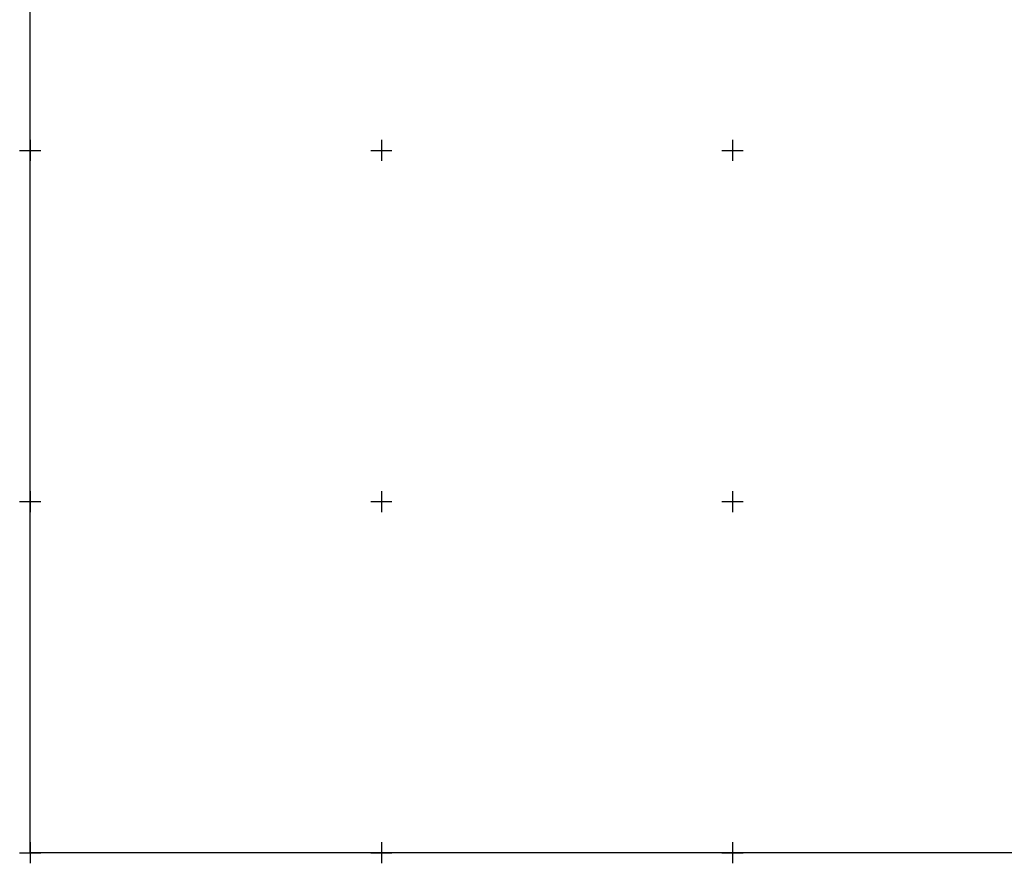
# Model space of a CAD drawing. Header units: metres. Extents: x 703615 to 712205, y 4306166 to 4311183.
# Tile 120 of 256: x 707527 to 707667, y 4308280 to 4308400. Entities that reach past the tile are written whole.
import ezdxf

# ---------------------------------------------------------------- set-up
doc = ezdxf.new("R2010")
doc.units = ezdxf.units.M
doc.header["$LTSCALE"] = 0.5
doc.layers.add('(001) Сетка', color=92, linetype='Continuous')
doc.layers.add('(002) Рамка', color=7, linetype='Continuous')

# ---------------------------------------------------------------- blocks, each defined once
blk = doc.blocks.new('Setka')
at = {"layer": '(001) Сетка'}
for p, q in [((0, 1.5), (0, -1.5)), ((-1.5, 0), (1.5, 0))]:
    blk.add_line(p, q, dxfattribs=at)

msp = doc.modelspace()

# ---------------------------------------------------------------- linework, layer by layer
at = {"layer": '(002) Рамка', "color": 0}
msp.add_lwpolyline([(707528.46, 4311181.4), (708928.46, 4311181.4), (708928.46, 4308281.4), (707528.46, 4308281.4)], close=True, dxfattribs=at)

# ---------------------------------------------------------------- block references
at = {"layer": '(001) Сетка'}
for p in [(707528.46, 4308381.4), (707578.46, 4308381.4), (707628.46, 4308381.4), (707528.46, 4308331.4), (707578.46, 4308331.4), (707628.46, 4308331.4), (707528.46, 4308281.4), (707578.46, 4308281.4), (707628.46, 4308281.4)]:
    msp.add_blockref('Setka', p, dxfattribs=at)

doc.saveas('drawing.dxf')
